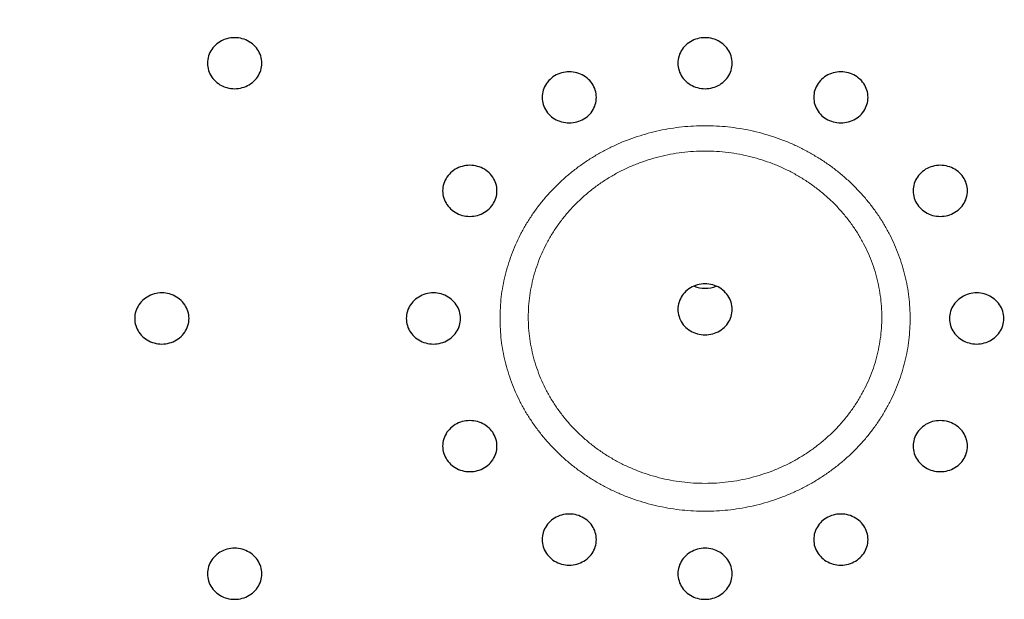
# Model space of a CAD drawing. Header units: millimetres. Extents: x 8 to 495, y 12 to 550.
# Tile 32 of 40: x 260 to 279, y 506 to 517. Entities that reach past the tile are written whole.
import ezdxf

# ---------------------------------------------------------------- set-up
doc = ezdxf.new("R2010")
doc.units = ezdxf.units.MM

msp = doc.modelspace()

# ---------------------------------------------------------------- linework, layer by layer
at = {"color": 7, "linetype": 'Continuous', "lineweight": 30, "flags": 128}
for points in [[(264.352, 516.523), (264.317, 516.522), (264.281, 516.519), (264.246, 516.513), (264.211, 516.504), (264.178, 516.494), (264.145, 516.481), (264.113, 516.466), (264.082, 516.449), (264.053, 516.43), (264.025, 516.409), (263.999, 516.386), (263.974, 516.361), (263.952, 516.335), (263.932, 516.308), (263.913, 516.279), (263.897, 516.249), (263.884, 516.218), (263.873, 516.186), (263.864, 516.153), (263.857, 516.12), (263.854, 516.087), (263.852, 516.054), (263.854, 516.02), (263.857, 515.987), (263.864, 515.954), (263.873, 515.921), (263.884, 515.889), (263.897, 515.858), (263.913, 515.828), (263.932, 515.799), (263.952, 515.772), (263.974, 515.746), (263.999, 515.721), (264.025, 515.698), (264.053, 515.677), (264.082, 515.658), (264.113, 515.641), (264.145, 515.626), (264.178, 515.613), (264.211, 515.603), (264.246, 515.594), (264.281, 515.588), (264.317, 515.585), (264.352, 515.584), (264.388, 515.585), (264.423, 515.588), (264.459, 515.594), (264.493, 515.603), (264.527, 515.613), (264.56, 515.626), (264.592, 515.641), (264.623, 515.658), (264.652, 515.677), (264.68, 515.698), (264.706, 515.721), (264.73, 515.746), (264.753, 515.772), (264.773, 515.799), (264.791, 515.828), (264.807, 515.858), (264.821, 515.889), (264.832, 515.921), (264.841, 515.954), (264.847, 515.987), (264.851, 516.02), (264.852, 516.054), (264.851, 516.087), (264.847, 516.12), (264.841, 516.153), (264.832, 516.186), (264.821, 516.218), (264.807, 516.249), (264.791, 516.279), (264.773, 516.308), (264.753, 516.335), (264.73, 516.361), (264.706, 516.386), (264.68, 516.409), (264.652, 516.43), (264.623, 516.449), (264.592, 516.466), (264.56, 516.481), (264.527, 516.494), (264.493, 516.504), (264.459, 516.513), (264.423, 516.519), (264.388, 516.522), (264.352, 516.523)], [(273.013, 516.523), (272.977, 516.522), (272.941, 516.519), (272.906, 516.513), (272.872, 516.504), (272.838, 516.494), (272.805, 516.481), (272.773, 516.466), (272.742, 516.449), (272.713, 516.43), (272.685, 516.409), (272.659, 516.386), (272.635, 516.361), (272.612, 516.335), (272.592, 516.308), (272.574, 516.279), (272.558, 516.249), (272.544, 516.218), (272.533, 516.186), (272.524, 516.153), (272.518, 516.12), (272.514, 516.087), (272.513, 516.054), (272.514, 516.02), (272.518, 515.987), (272.524, 515.954), (272.533, 515.921), (272.544, 515.889), (272.558, 515.858), (272.574, 515.828), (272.592, 515.799), (272.612, 515.772), (272.635, 515.746), (272.659, 515.721), (272.685, 515.698), (272.713, 515.677), (272.742, 515.658), (272.773, 515.641), (272.805, 515.626), (272.838, 515.613), (272.872, 515.603), (272.906, 515.594), (272.941, 515.588), (272.977, 515.585), (273.013, 515.584), (273.048, 515.585), (273.084, 515.588), (273.119, 515.594), (273.153, 515.603), (273.187, 515.613), (273.22, 515.626), (273.252, 515.641), (273.283, 515.658), (273.312, 515.677), (273.34, 515.698), (273.366, 515.721), (273.39, 515.746), (273.413, 515.772), (273.433, 515.799), (273.451, 515.828), (273.467, 515.858), (273.481, 515.889), (273.492, 515.921), (273.501, 515.954), (273.507, 515.987), (273.511, 516.02), (273.513, 516.054), (273.511, 516.087), (273.507, 516.12), (273.501, 516.153), (273.492, 516.186), (273.481, 516.218), (273.467, 516.249), (273.451, 516.279), (273.433, 516.308), (273.413, 516.335), (273.39, 516.361), (273.366, 516.386), (273.34, 516.409), (273.312, 516.43), (273.283, 516.449), (273.252, 516.466), (273.22, 516.481), (273.187, 516.494), (273.153, 516.504), (273.119, 516.513), (273.084, 516.519), (273.048, 516.522), (273.013, 516.523)], [(270.513, 515.894), (270.477, 515.893), (270.441, 515.889), (270.406, 515.883), (270.372, 515.875), (270.338, 515.864), (270.305, 515.851), (270.273, 515.836), (270.242, 515.819), (270.213, 515.8), (270.185, 515.779), (270.159, 515.756), (270.135, 515.732), (270.112, 515.706), (270.092, 515.678), (270.074, 515.649), (270.058, 515.619), (270.044, 515.588), (270.033, 515.556), (270.024, 515.524), (270.018, 515.491), (270.014, 515.458), (270.013, 515.424), (270.014, 515.391), (270.018, 515.357), (270.024, 515.324), (270.033, 515.292), (270.044, 515.26), (270.058, 515.229), (270.074, 515.199), (270.092, 515.17), (270.112, 515.142), (270.135, 515.116), (270.159, 515.092), (270.185, 515.069), (270.213, 515.048), (270.242, 515.029), (270.273, 515.012), (270.305, 514.997), (270.338, 514.984), (270.372, 514.973), (270.406, 514.965), (270.441, 514.959), (270.477, 514.955), (270.513, 514.954), (270.548, 514.955), (270.584, 514.959), (270.619, 514.965), (270.653, 514.973), (270.687, 514.984), (270.72, 514.997), (270.752, 515.012), (270.783, 515.029), (270.812, 515.048), (270.84, 515.069), (270.866, 515.092), (270.89, 515.116), (270.913, 515.142), (270.933, 515.17), (270.951, 515.199), (270.967, 515.229), (270.981, 515.26), (270.992, 515.292), (271.001, 515.324), (271.007, 515.357), (271.011, 515.391), (271.013, 515.424), (271.011, 515.458), (271.007, 515.491), (271.001, 515.524), (270.992, 515.556), (270.981, 515.588), (270.967, 515.619), (270.951, 515.649), (270.933, 515.678), (270.913, 515.706), (270.89, 515.732), (270.866, 515.756), (270.84, 515.779), (270.812, 515.8), (270.783, 515.819), (270.752, 515.836), (270.72, 515.851), (270.687, 515.864), (270.653, 515.875), (270.619, 515.883), (270.584, 515.889), (270.548, 515.893), (270.513, 515.894)], [(275.513, 515.894), (275.477, 515.893), (275.441, 515.889), (275.406, 515.883), (275.372, 515.875), (275.338, 515.864), (275.305, 515.851), (275.273, 515.836), (275.242, 515.819), (275.213, 515.8), (275.185, 515.779), (275.159, 515.756), (275.135, 515.732), (275.112, 515.706), (275.092, 515.678), (275.074, 515.649), (275.058, 515.619), (275.044, 515.588), (275.033, 515.556), (275.024, 515.524), (275.018, 515.491), (275.014, 515.458), (275.013, 515.424), (275.014, 515.391), (275.018, 515.357), (275.024, 515.324), (275.033, 515.292), (275.044, 515.26), (275.058, 515.229), (275.074, 515.199), (275.092, 515.17), (275.112, 515.142), (275.135, 515.116), (275.159, 515.092), (275.185, 515.069), (275.213, 515.048), (275.242, 515.029), (275.273, 515.012), (275.305, 514.997), (275.338, 514.984), (275.372, 514.973), (275.406, 514.965), (275.441, 514.959), (275.477, 514.955), (275.513, 514.954), (275.548, 514.955), (275.584, 514.959), (275.619, 514.965), (275.653, 514.973), (275.687, 514.984), (275.72, 514.997), (275.752, 515.012), (275.783, 515.029), (275.812, 515.048), (275.84, 515.069), (275.866, 515.092), (275.89, 515.116), (275.913, 515.142), (275.933, 515.17), (275.951, 515.199), (275.967, 515.229), (275.981, 515.26), (275.992, 515.292), (276.001, 515.324), (276.007, 515.357), (276.011, 515.391), (276.013, 515.424), (276.011, 515.458), (276.007, 515.491), (276.001, 515.524), (275.992, 515.556), (275.981, 515.588), (275.967, 515.619), (275.951, 515.649), (275.933, 515.678), (275.913, 515.706), (275.89, 515.732), (275.866, 515.756), (275.84, 515.779), (275.812, 515.8), (275.783, 515.819), (275.752, 515.836), (275.72, 515.851), (275.687, 515.864), (275.653, 515.875), (275.619, 515.883), (275.584, 515.889), (275.548, 515.893), (275.513, 515.894)], [(268.682, 514.174), (268.647, 514.173), (268.611, 514.169), (268.576, 514.163), (268.542, 514.155), (268.508, 514.144), (268.475, 514.132), (268.443, 514.117), (268.412, 514.1), (268.383, 514.08), (268.355, 514.059), (268.329, 514.037), (268.305, 514.012), (268.282, 513.986), (268.262, 513.958), (268.244, 513.929), (268.228, 513.899), (268.214, 513.868), (268.203, 513.837), (268.194, 513.804), (268.187, 513.771), (268.184, 513.738), (268.182, 513.704), (268.184, 513.671), (268.187, 513.637), (268.194, 513.604), (268.203, 513.572), (268.214, 513.54), (268.228, 513.509), (268.244, 513.479), (268.262, 513.45), (268.282, 513.423), (268.305, 513.397), (268.329, 513.372), (268.355, 513.349), (268.383, 513.328), (268.412, 513.309), (268.443, 513.292), (268.475, 513.277), (268.508, 513.264), (268.542, 513.253), (268.576, 513.245), (268.611, 513.239), (268.647, 513.236), (268.682, 513.234), (268.718, 513.236), (268.754, 513.239), (268.789, 513.245), (268.823, 513.253), (268.857, 513.264), (268.89, 513.277), (268.922, 513.292), (268.953, 513.309), (268.982, 513.328), (269.01, 513.349), (269.036, 513.372), (269.06, 513.397), (269.083, 513.423), (269.103, 513.45), (269.121, 513.479), (269.137, 513.509), (269.151, 513.54), (269.162, 513.572), (269.171, 513.604), (269.177, 513.637), (269.181, 513.671), (269.182, 513.704), (269.181, 513.738), (269.177, 513.771), (269.171, 513.804), (269.162, 513.837), (269.151, 513.868), (269.137, 513.899), (269.121, 513.929), (269.103, 513.958), (269.083, 513.986), (269.06, 514.012), (269.036, 514.037), (269.01, 514.059), (268.982, 514.08), (268.953, 514.1), (268.922, 514.117), (268.89, 514.132), (268.857, 514.144), (268.823, 514.155), (268.789, 514.163), (268.754, 514.169), (268.718, 514.173), (268.682, 514.174)], [(277.343, 514.174), (277.307, 514.173), (277.271, 514.169), (277.236, 514.163), (277.202, 514.155), (277.168, 514.144), (277.135, 514.132), (277.103, 514.117), (277.072, 514.1), (277.043, 514.08), (277.015, 514.059), (276.989, 514.037), (276.965, 514.012), (276.942, 513.986), (276.922, 513.958), (276.904, 513.929), (276.888, 513.899), (276.874, 513.868), (276.863, 513.837), (276.854, 513.804), (276.848, 513.771), (276.844, 513.738), (276.843, 513.704), (276.844, 513.671), (276.848, 513.637), (276.854, 513.604), (276.863, 513.572), (276.874, 513.54), (276.888, 513.509), (276.904, 513.479), (276.922, 513.45), (276.942, 513.423), (276.965, 513.397), (276.989, 513.372), (277.015, 513.349), (277.043, 513.328), (277.072, 513.309), (277.103, 513.292), (277.135, 513.277), (277.168, 513.264), (277.202, 513.253), (277.236, 513.245), (277.271, 513.239), (277.307, 513.236), (277.343, 513.234), (277.378, 513.236), (277.414, 513.239), (277.449, 513.245), (277.483, 513.253), (277.517, 513.264), (277.55, 513.277), (277.582, 513.292), (277.613, 513.309), (277.642, 513.328), (277.67, 513.349), (277.696, 513.372), (277.721, 513.397), (277.743, 513.423), (277.763, 513.45), (277.781, 513.479), (277.797, 513.509), (277.811, 513.54), (277.822, 513.572), (277.831, 513.604), (277.838, 513.637), (277.841, 513.671), (277.843, 513.704), (277.841, 513.738), (277.838, 513.771), (277.831, 513.804), (277.822, 513.837), (277.811, 513.868), (277.797, 513.899), (277.781, 513.929), (277.763, 513.958), (277.743, 513.986), (277.721, 514.012), (277.696, 514.037), (277.67, 514.059), (277.642, 514.08), (277.613, 514.1), (277.582, 514.117), (277.55, 514.132), (277.517, 514.144), (277.483, 514.155), (277.449, 514.163), (277.414, 514.169), (277.378, 514.173), (277.343, 514.174)], [(272.513, 511.523), (272.514, 511.489), (272.518, 511.456), (272.524, 511.423), (272.533, 511.39), (272.544, 511.358), (272.558, 511.327), (272.574, 511.297), (272.592, 511.269), (272.612, 511.241), (272.635, 511.215), (272.659, 511.19), (272.685, 511.168), (272.713, 511.146), (272.742, 511.127), (272.773, 511.11), (272.805, 511.095), (272.838, 511.082), (272.872, 511.072), (272.906, 511.064), (272.941, 511.058), (272.977, 511.054), (273.013, 511.053), (273.048, 511.054), (273.084, 511.058), (273.119, 511.064), (273.153, 511.072), (273.187, 511.082), (273.22, 511.095), (273.252, 511.11), (273.283, 511.127), (273.312, 511.146), (273.34, 511.168), (273.366, 511.19), (273.39, 511.215), (273.413, 511.241), (273.433, 511.269), (273.451, 511.297), (273.467, 511.327), (273.481, 511.358), (273.492, 511.39), (273.501, 511.423), (273.507, 511.456), (273.511, 511.489), (273.513, 511.523), (273.511, 511.556), (273.507, 511.589), (273.501, 511.623), (273.492, 511.655), (273.481, 511.687), (273.467, 511.718), (273.451, 511.748), (273.433, 511.777), (273.413, 511.804), (273.39, 511.83), (273.366, 511.855), (273.34, 511.878), (273.312, 511.899), (273.283, 511.918), (273.252, 511.935), (273.22, 511.95), (273.187, 511.963), (273.153, 511.973), (273.119, 511.982), (273.084, 511.988), (273.048, 511.991), (273.013, 511.992), (272.977, 511.991), (272.941, 511.988), (272.906, 511.982), (272.872, 511.973), (272.838, 511.963), (272.805, 511.95), (272.773, 511.935), (272.742, 511.918), (272.713, 511.899), (272.685, 511.878), (272.659, 511.855), (272.635, 511.83), (272.612, 511.804), (272.592, 511.777), (272.574, 511.748), (272.558, 511.718), (272.544, 511.687), (272.533, 511.655), (272.524, 511.623), (272.518, 511.589), (272.514, 511.556), (272.513, 511.523)], [(263.013, 511.825), (262.977, 511.824), (262.941, 511.82), (262.906, 511.814), (262.872, 511.806), (262.838, 511.795), (262.805, 511.782), (262.773, 511.767), (262.742, 511.75), (262.713, 511.731), (262.685, 511.71), (262.659, 511.687), (262.635, 511.663), (262.612, 511.637), (262.592, 511.609), (262.574, 511.58), (262.558, 511.55), (262.544, 511.519), (262.533, 511.487), (262.524, 511.455), (262.518, 511.422), (262.514, 511.389), (262.513, 511.355), (262.514, 511.322), (262.518, 511.288), (262.524, 511.255), (262.533, 511.223), (262.544, 511.191), (262.558, 511.16), (262.574, 511.13), (262.592, 511.101), (262.612, 511.073), (262.635, 511.047), (262.659, 511.023), (262.685, 511), (262.713, 510.979), (262.742, 510.96), (262.773, 510.943), (262.805, 510.928), (262.838, 510.915), (262.872, 510.904), (262.906, 510.896), (262.941, 510.89), (262.977, 510.886), (263.013, 510.885), (263.048, 510.886), (263.084, 510.89), (263.119, 510.896), (263.153, 510.904), (263.187, 510.915), (263.22, 510.928), (263.252, 510.943), (263.283, 510.96), (263.312, 510.979), (263.34, 511), (263.366, 511.023), (263.39, 511.047), (263.413, 511.073), (263.433, 511.101), (263.451, 511.13), (263.467, 511.16), (263.481, 511.191), (263.492, 511.223), (263.501, 511.255), (263.507, 511.288), (263.511, 511.322), (263.513, 511.355), (263.511, 511.389), (263.507, 511.422), (263.501, 511.455), (263.492, 511.487), (263.481, 511.519), (263.467, 511.55), (263.451, 511.58), (263.433, 511.609), (263.413, 511.637), (263.39, 511.663), (263.366, 511.687), (263.34, 511.71), (263.312, 511.731), (263.283, 511.75), (263.252, 511.767), (263.22, 511.782), (263.187, 511.795), (263.153, 511.806), (263.119, 511.814), (263.084, 511.82), (263.048, 511.824), (263.013, 511.825)], [(268.013, 511.825), (267.977, 511.824), (267.941, 511.82), (267.906, 511.814), (267.872, 511.806), (267.838, 511.795), (267.805, 511.782), (267.773, 511.767), (267.742, 511.75), (267.713, 511.731), (267.685, 511.71), (267.659, 511.687), (267.635, 511.663), (267.612, 511.637), (267.592, 511.609), (267.574, 511.58), (267.558, 511.55), (267.544, 511.519), (267.533, 511.487), (267.524, 511.455), (267.518, 511.422), (267.514, 511.389), (267.513, 511.355), (267.514, 511.322), (267.518, 511.288), (267.524, 511.255), (267.533, 511.223), (267.544, 511.191), (267.558, 511.16), (267.574, 511.13), (267.592, 511.101), (267.612, 511.073), (267.635, 511.047), (267.659, 511.023), (267.685, 511), (267.713, 510.979), (267.742, 510.96), (267.773, 510.943), (267.805, 510.928), (267.838, 510.915), (267.872, 510.904), (267.906, 510.896), (267.941, 510.89), (267.977, 510.886), (268.013, 510.885), (268.048, 510.886), (268.084, 510.89), (268.119, 510.896), (268.153, 510.904), (268.187, 510.915), (268.22, 510.928), (268.252, 510.943), (268.283, 510.96), (268.312, 510.979), (268.34, 511), (268.366, 511.023), (268.39, 511.047), (268.413, 511.073), (268.433, 511.101), (268.451, 511.13), (268.467, 511.16), (268.481, 511.191), (268.492, 511.223), (268.501, 511.255), (268.507, 511.288), (268.511, 511.322), (268.513, 511.355), (268.511, 511.389), (268.507, 511.422), (268.501, 511.455), (268.492, 511.487), (268.481, 511.519), (268.467, 511.55), (268.451, 511.58), (268.433, 511.609), (268.413, 511.637), (268.39, 511.663), (268.366, 511.687), (268.34, 511.71), (268.312, 511.731), (268.283, 511.75), (268.252, 511.767), (268.22, 511.782), (268.187, 511.795), (268.153, 511.806), (268.119, 511.814), (268.084, 511.82), (268.048, 511.824), (268.013, 511.825)], [(278.013, 511.825), (277.977, 511.824), (277.941, 511.82), (277.906, 511.814), (277.872, 511.806), (277.838, 511.795), (277.805, 511.782), (277.773, 511.767), (277.742, 511.75), (277.713, 511.731), (277.685, 511.71), (277.659, 511.687), (277.635, 511.663), (277.612, 511.637), (277.592, 511.609), (277.574, 511.58), (277.558, 511.55), (277.544, 511.519), (277.533, 511.487), (277.524, 511.455), (277.518, 511.422), (277.514, 511.389), (277.513, 511.355), (277.514, 511.322), (277.518, 511.288), (277.524, 511.255), (277.533, 511.223), (277.544, 511.191), (277.558, 511.16), (277.574, 511.13), (277.592, 511.101), (277.612, 511.073), (277.635, 511.047), (277.659, 511.023), (277.685, 511), (277.713, 510.979), (277.742, 510.96), (277.773, 510.943), (277.805, 510.928), (277.838, 510.915), (277.872, 510.904), (277.906, 510.896), (277.941, 510.89), (277.977, 510.886), (278.013, 510.885), (278.048, 510.886), (278.084, 510.89), (278.119, 510.896), (278.153, 510.904), (278.187, 510.915), (278.22, 510.928), (278.252, 510.943), (278.283, 510.96), (278.312, 510.979), (278.34, 511), (278.366, 511.023), (278.39, 511.047), (278.413, 511.073), (278.433, 511.101), (278.451, 511.13), (278.467, 511.16), (278.481, 511.191), (278.492, 511.223), (278.501, 511.255), (278.507, 511.288), (278.511, 511.322), (278.513, 511.355), (278.511, 511.389), (278.507, 511.422), (278.501, 511.455), (278.492, 511.487), (278.481, 511.519), (278.467, 511.55), (278.451, 511.58), (278.433, 511.609), (278.413, 511.637), (278.39, 511.663), (278.366, 511.687), (278.34, 511.71), (278.312, 511.731), (278.283, 511.75), (278.252, 511.767), (278.22, 511.782), (278.187, 511.795), (278.153, 511.806), (278.119, 511.814), (278.084, 511.82), (278.048, 511.824), (278.013, 511.825)], [(268.682, 509.476), (268.647, 509.474), (268.611, 509.471), (268.576, 509.465), (268.542, 509.457), (268.508, 509.446), (268.475, 509.433), (268.443, 509.418), (268.412, 509.401), (268.383, 509.382), (268.355, 509.361), (268.329, 509.338), (268.305, 509.313), (268.282, 509.287), (268.262, 509.26), (268.244, 509.231), (268.228, 509.201), (268.214, 509.17), (268.203, 509.138), (268.194, 509.106), (268.187, 509.073), (268.184, 509.039), (268.182, 509.006), (268.184, 508.972), (268.187, 508.939), (268.194, 508.906), (268.203, 508.873), (268.214, 508.842), (268.228, 508.811), (268.244, 508.781), (268.262, 508.752), (268.282, 508.724), (268.305, 508.698), (268.329, 508.674), (268.355, 508.651), (268.383, 508.63), (268.412, 508.611), (268.443, 508.593), (268.475, 508.578), (268.508, 508.566), (268.542, 508.555), (268.576, 508.547), (268.611, 508.541), (268.647, 508.537), (268.682, 508.536), (268.718, 508.537), (268.754, 508.541), (268.789, 508.547), (268.823, 508.555), (268.857, 508.566), (268.89, 508.578), (268.922, 508.593), (268.953, 508.611), (268.982, 508.63), (269.01, 508.651), (269.036, 508.674), (269.06, 508.698), (269.083, 508.724), (269.103, 508.752), (269.121, 508.781), (269.137, 508.811), (269.151, 508.842), (269.162, 508.873), (269.171, 508.906), (269.177, 508.939), (269.181, 508.972), (269.182, 509.006), (269.181, 509.039), (269.177, 509.073), (269.171, 509.106), (269.162, 509.138), (269.151, 509.17), (269.137, 509.201), (269.121, 509.231), (269.103, 509.26), (269.083, 509.287), (269.06, 509.313), (269.036, 509.338), (269.01, 509.361), (268.982, 509.382), (268.953, 509.401), (268.922, 509.418), (268.89, 509.433), (268.857, 509.446), (268.823, 509.457), (268.789, 509.465), (268.754, 509.471), (268.718, 509.474), (268.682, 509.476)], [(277.343, 509.476), (277.307, 509.474), (277.271, 509.471), (277.236, 509.465), (277.202, 509.457), (277.168, 509.446), (277.135, 509.433), (277.103, 509.418), (277.072, 509.401), (277.043, 509.382), (277.015, 509.361), (276.989, 509.338), (276.965, 509.313), (276.942, 509.287), (276.922, 509.26), (276.904, 509.231), (276.888, 509.201), (276.874, 509.17), (276.863, 509.138), (276.854, 509.106), (276.848, 509.073), (276.844, 509.039), (276.843, 509.006), (276.844, 508.972), (276.848, 508.939), (276.854, 508.906), (276.863, 508.873), (276.874, 508.842), (276.888, 508.811), (276.904, 508.781), (276.922, 508.752), (276.942, 508.724), (276.965, 508.698), (276.989, 508.674), (277.015, 508.651), (277.043, 508.63), (277.072, 508.611), (277.103, 508.593), (277.135, 508.578), (277.168, 508.566), (277.202, 508.555), (277.236, 508.547), (277.271, 508.541), (277.307, 508.537), (277.343, 508.536), (277.378, 508.537), (277.414, 508.541), (277.449, 508.547), (277.483, 508.555), (277.517, 508.566), (277.55, 508.578), (277.582, 508.593), (277.613, 508.611), (277.642, 508.63), (277.67, 508.651), (277.696, 508.674), (277.721, 508.698), (277.743, 508.724), (277.763, 508.752), (277.781, 508.781), (277.797, 508.811), (277.811, 508.842), (277.822, 508.873), (277.831, 508.906), (277.838, 508.939), (277.841, 508.972), (277.843, 509.006), (277.841, 509.039), (277.838, 509.073), (277.831, 509.106), (277.822, 509.138), (277.811, 509.17), (277.797, 509.201), (277.781, 509.231), (277.763, 509.26), (277.743, 509.287), (277.721, 509.313), (277.696, 509.338), (277.67, 509.361), (277.642, 509.382), (277.613, 509.401), (277.582, 509.418), (277.55, 509.433), (277.517, 509.446), (277.483, 509.457), (277.449, 509.465), (277.414, 509.471), (277.378, 509.474), (277.343, 509.476)], [(270.513, 507.756), (270.477, 507.755), (270.441, 507.751), (270.406, 507.745), (270.372, 507.737), (270.338, 507.726), (270.305, 507.713), (270.273, 507.698), (270.242, 507.681), (270.213, 507.662), (270.185, 507.641), (270.159, 507.618), (270.135, 507.594), (270.112, 507.568), (270.092, 507.54), (270.074, 507.511), (270.058, 507.481), (270.044, 507.45), (270.033, 507.418), (270.024, 507.386), (270.018, 507.353), (270.014, 507.32), (270.013, 507.286), (270.014, 507.253), (270.018, 507.219), (270.024, 507.186), (270.033, 507.154), (270.044, 507.122), (270.058, 507.091), (270.074, 507.061), (270.092, 507.032), (270.112, 507.004), (270.135, 506.978), (270.159, 506.954), (270.185, 506.931), (270.213, 506.91), (270.242, 506.891), (270.273, 506.874), (270.305, 506.859), (270.338, 506.846), (270.372, 506.835), (270.406, 506.827), (270.441, 506.821), (270.477, 506.817), (270.513, 506.816), (270.548, 506.817), (270.584, 506.821), (270.619, 506.827), (270.653, 506.835), (270.687, 506.846), (270.72, 506.859), (270.752, 506.874), (270.783, 506.891), (270.812, 506.91), (270.84, 506.931), (270.866, 506.954), (270.89, 506.978), (270.913, 507.004), (270.933, 507.032), (270.951, 507.061), (270.967, 507.091), (270.981, 507.122), (270.992, 507.154), (271.001, 507.186), (271.007, 507.219), (271.011, 507.253), (271.013, 507.286), (271.011, 507.32), (271.007, 507.353), (271.001, 507.386), (270.992, 507.418), (270.981, 507.45), (270.967, 507.481), (270.951, 507.511), (270.933, 507.54), (270.913, 507.568), (270.89, 507.594), (270.866, 507.618), (270.84, 507.641), (270.812, 507.662), (270.783, 507.681), (270.752, 507.698), (270.72, 507.713), (270.687, 507.726), (270.653, 507.737), (270.619, 507.745), (270.584, 507.751), (270.548, 507.755), (270.513, 507.756)], [(275.513, 507.756), (275.477, 507.755), (275.441, 507.751), (275.406, 507.745), (275.372, 507.737), (275.338, 507.726), (275.305, 507.713), (275.273, 507.698), (275.242, 507.681), (275.213, 507.662), (275.185, 507.641), (275.159, 507.618), (275.135, 507.594), (275.112, 507.568), (275.092, 507.54), (275.074, 507.511), (275.058, 507.481), (275.044, 507.45), (275.033, 507.418), (275.024, 507.386), (275.018, 507.353), (275.014, 507.32), (275.013, 507.286), (275.014, 507.253), (275.018, 507.219), (275.024, 507.186), (275.033, 507.154), (275.044, 507.122), (275.058, 507.091), (275.074, 507.061), (275.092, 507.032), (275.112, 507.004), (275.135, 506.978), (275.159, 506.954), (275.185, 506.931), (275.213, 506.91), (275.242, 506.891), (275.273, 506.874), (275.305, 506.859), (275.338, 506.846), (275.372, 506.835), (275.406, 506.827), (275.441, 506.821), (275.477, 506.817), (275.513, 506.816), (275.548, 506.817), (275.584, 506.821), (275.619, 506.827), (275.653, 506.835), (275.687, 506.846), (275.72, 506.859), (275.752, 506.874), (275.783, 506.891), (275.812, 506.91), (275.84, 506.931), (275.866, 506.954), (275.89, 506.978), (275.913, 507.004), (275.933, 507.032), (275.951, 507.061), (275.967, 507.091), (275.981, 507.122), (275.992, 507.154), (276.001, 507.186), (276.007, 507.219), (276.011, 507.253), (276.013, 507.286), (276.011, 507.32), (276.007, 507.353), (276.001, 507.386), (275.992, 507.418), (275.981, 507.45), (275.967, 507.481), (275.951, 507.511), (275.933, 507.54), (275.913, 507.568), (275.89, 507.594), (275.866, 507.618), (275.84, 507.641), (275.812, 507.662), (275.783, 507.681), (275.752, 507.698), (275.72, 507.713), (275.687, 507.726), (275.653, 507.737), (275.619, 507.745), (275.584, 507.751), (275.548, 507.755), (275.513, 507.756)], [(264.352, 507.126), (264.317, 507.125), (264.281, 507.122), (264.246, 507.116), (264.211, 507.107), (264.178, 507.097), (264.145, 507.084), (264.113, 507.069), (264.082, 507.052), (264.053, 507.033), (264.025, 507.012), (263.999, 506.989), (263.974, 506.964), (263.952, 506.938), (263.932, 506.911), (263.913, 506.882), (263.897, 506.852), (263.884, 506.821), (263.873, 506.789), (263.864, 506.756), (263.857, 506.723), (263.854, 506.69), (263.852, 506.657), (263.854, 506.623), (263.857, 506.59), (263.864, 506.557), (263.873, 506.524), (263.884, 506.492), (263.897, 506.461), (263.913, 506.431), (263.932, 506.403), (263.952, 506.375), (263.974, 506.349), (263.999, 506.324), (264.025, 506.301), (264.053, 506.28), (264.082, 506.261), (264.113, 506.244), (264.145, 506.229), (264.178, 506.216), (264.211, 506.206), (264.246, 506.197), (264.281, 506.192), (264.317, 506.188), (264.352, 506.187), (264.388, 506.188), (264.423, 506.192), (264.459, 506.197), (264.493, 506.206), (264.527, 506.216), (264.56, 506.229), (264.592, 506.244), (264.623, 506.261), (264.652, 506.28), (264.68, 506.301), (264.706, 506.324), (264.73, 506.349), (264.753, 506.375), (264.773, 506.403), (264.791, 506.431), (264.807, 506.461), (264.821, 506.492), (264.832, 506.524), (264.841, 506.557), (264.847, 506.59), (264.851, 506.623), (264.852, 506.657), (264.851, 506.69), (264.847, 506.723), (264.841, 506.756), (264.832, 506.789), (264.821, 506.821), (264.807, 506.852), (264.791, 506.882), (264.773, 506.911), (264.753, 506.938), (264.73, 506.964), (264.706, 506.989), (264.68, 507.012), (264.652, 507.033), (264.623, 507.052), (264.592, 507.069), (264.56, 507.084), (264.527, 507.097), (264.493, 507.107), (264.459, 507.116), (264.423, 507.122), (264.388, 507.125), (264.352, 507.126)], [(273.013, 507.126), (272.977, 507.125), (272.941, 507.122), (272.906, 507.116), (272.872, 507.107), (272.838, 507.097), (272.805, 507.084), (272.773, 507.069), (272.742, 507.052), (272.713, 507.033), (272.685, 507.012), (272.659, 506.989), (272.635, 506.964), (272.612, 506.938), (272.592, 506.911), (272.574, 506.882), (272.558, 506.852), (272.544, 506.821), (272.533, 506.789), (272.524, 506.756), (272.518, 506.723), (272.514, 506.69), (272.513, 506.657), (272.514, 506.623), (272.518, 506.59), (272.524, 506.557), (272.533, 506.524), (272.544, 506.492), (272.558, 506.461), (272.574, 506.431), (272.592, 506.403), (272.612, 506.375), (272.635, 506.349), (272.659, 506.324), (272.685, 506.301), (272.713, 506.28), (272.742, 506.261), (272.773, 506.244), (272.805, 506.229), (272.838, 506.216), (272.872, 506.206), (272.906, 506.197), (272.941, 506.192), (272.977, 506.188), (273.013, 506.187), (273.048, 506.188), (273.084, 506.192), (273.119, 506.197), (273.153, 506.206), (273.187, 506.216), (273.22, 506.229), (273.252, 506.244), (273.283, 506.261), (273.312, 506.28), (273.34, 506.301), (273.366, 506.324), (273.39, 506.349), (273.413, 506.375), (273.433, 506.403), (273.451, 506.431), (273.467, 506.461), (273.481, 506.492), (273.492, 506.524), (273.501, 506.557), (273.507, 506.59), (273.511, 506.623), (273.513, 506.657), (273.511, 506.69), (273.507, 506.723), (273.501, 506.756), (273.492, 506.789), (273.481, 506.821), (273.467, 506.852), (273.451, 506.882), (273.433, 506.911), (273.413, 506.938), (273.39, 506.964), (273.366, 506.989), (273.34, 507.012), (273.312, 507.033), (273.283, 507.052), (273.252, 507.069), (273.22, 507.084), (273.187, 507.097), (273.153, 507.107), (273.119, 507.116), (273.084, 507.122), (273.048, 507.125), (273.013, 507.126)]]:
    msp.add_lwpolyline(points, dxfattribs=at)
at = {"color": 7, "linetype": 'Continuous', "lineweight": 30}
msp.add_arc((273.013, 512.44), 0.529, 247.3921, 292.6079, dxfattribs=at)
msp.add_open_spline([(303.011, 514.265), (303.012, 514.348), (303.012, 514.594), (303.003, 515.001), (302.986, 515.486), (302.959, 515.964), (302.925, 516.436), (302.883, 516.9), (302.832, 517.363), (302.774, 517.825), (302.707, 518.288), (302.632, 518.75), (302.548, 519.213), (302.457, 519.674), (302.357, 520.133), (302.248, 520.595), (302.13, 521.06), (302.002, 521.526), (301.865, 521.991), (301.721, 522.454), (301.567, 522.915), (301.405, 523.374), (301.233, 523.833), (301.054, 524.288), (300.866, 524.74), (300.679, 525.168), (300.495, 525.571), (300.315, 525.949), (300.129, 526.326), (299.938, 526.699), (299.74, 527.07), (299.537, 527.438), (299.327, 527.804), (299.113, 528.166), (298.892, 528.526), (298.664, 528.885), (298.429, 529.243), (298.187, 529.6), (297.938, 529.955), (297.684, 530.305), (297.429, 530.647), (297.172, 530.979), (296.914, 531.303), (296.651, 531.624), (296.384, 531.941), (296.111, 532.255), (295.833, 532.566), (295.55, 532.873), (295.248, 533.191), (294.927, 533.519), (294.586, 533.857), (294.238, 534.189), (293.885, 534.516), (293.526, 534.837), (293.159, 535.154), (292.787, 535.466), (292.409, 535.773), (292.026, 536.073), (291.633, 536.37), (291.232, 536.663), (290.822, 536.952), (290.407, 537.235), (289.986, 537.511), (289.56, 537.781), (289.127, 538.045), (288.689, 538.302), (288.246, 538.552), (287.799, 538.795), (287.353, 539.028), (286.909, 539.25), (286.468, 539.462), (286.024, 539.668), (285.575, 539.866), (285.123, 540.058), (284.665, 540.243), (284.204, 540.422), (283.739, 540.593), (283.272, 540.757), (282.797, 540.915), (282.315, 541.067), (281.826, 541.213), (281.335, 541.351), (280.841, 541.48), (280.343, 541.602), (279.842, 541.717), (279.338, 541.823), (278.832, 541.922), (278.324, 542.012), (277.822, 542.092), (277.325, 542.164), (276.834, 542.227), (276.342, 542.283), (275.849, 542.331), (275.354, 542.371), (274.858, 542.404), (274.359, 542.429), (273.861, 542.446), (273.362, 542.455), (272.858, 542.457), (272.35, 542.45), (271.837, 542.435), (271.325, 542.412), (270.813, 542.381), (270.3, 542.342), (269.787, 542.294), (269.274, 542.237), (268.762, 542.173), (268.251, 542.1), (267.749, 542.02), (267.254, 541.933), (266.769, 541.84), (266.285, 541.739), (265.803, 541.631), (265.322, 541.515), (264.842, 541.391), (264.363, 541.26), (263.886, 541.121), (263.412, 540.975), (262.936, 540.819), (262.459, 540.655), (261.98, 540.482), (261.505, 540.301), (261.033, 540.112), (260.563, 539.915), (260.096, 539.71), (259.632, 539.498), (259.171, 539.277), (258.715, 539.05), (258.269, 538.818), (257.833, 538.582), (257.408, 538.343), (256.987, 538.098), (256.57, 537.846), (256.157, 537.587), (255.747, 537.321), (255.341, 537.048), (254.941, 536.768), (254.545, 536.483), (254.15, 536.188), (253.758, 535.885), (253.367, 535.572), (252.983, 535.254), (252.604, 534.929), (252.23, 534.597), (251.861, 534.259), (251.498, 533.913), (251.141, 533.562), (250.79, 533.205), (250.451, 532.848), (250.123, 532.49), (249.806, 532.132), (249.495, 531.769), (249.19, 531.402), (248.892, 531.029), (248.599, 530.651), (248.312, 530.267), (248.033, 529.879), (247.76, 529.486), (247.491, 529.086), (247.228, 528.677), (246.969, 528.261), (246.718, 527.84), (246.475, 527.416), (246.239, 526.987), (246.011, 526.552), (245.789, 526.114), (245.576, 525.671), (245.371, 525.225), (245.177, 524.783), (244.994, 524.343), (244.82, 523.907), (244.655, 523.468), (244.497, 523.026), (244.346, 522.581), (244.203, 522.133), (244.068, 521.682), (243.941, 521.229), (243.822, 520.773), (243.709, 520.312), (243.604, 519.845), (243.507, 519.371), (243.419, 518.896), (243.339, 518.42), (243.267, 517.942), (243.204, 517.461), (243.15, 516.978), (243.105, 516.494), (243.069, 516.01), (243.041, 515.532), (243.023, 515.06), (243.014, 514.64), (243.013, 514.375), (243.013, 514.265)], degree=3, knots=[0, 0, 0, 0, 0.002827, 0.008311, 0.013794, 0.019276, 0.024533, 0.029792, 0.03505, 0.040309, 0.045566, 0.05086, 0.056154, 0.06145, 0.066744, 0.072038, 0.077479, 0.082922, 0.088366, 0.093808, 0.09925, 0.104732, 0.110215, 0.115699, 0.121182, 0.126664, 0.131347, 0.136032, 0.140716, 0.145401, 0.150084, 0.154768, 0.159452, 0.164137, 0.168821, 0.173505, 0.178292, 0.18308, 0.187868, 0.192656, 0.197443, 0.202012, 0.20658, 0.211149, 0.215717, 0.220301, 0.224885, 0.229469, 0.234052, 0.239309, 0.244568, 0.249827, 0.255085, 0.260342, 0.265636, 0.270931, 0.276226, 0.28152, 0.286814, 0.292256, 0.297698, 0.303142, 0.308585, 0.314026, 0.319508, 0.324991, 0.330475, 0.335958, 0.34144, 0.346697, 0.351956, 0.357214, 0.362473, 0.36773, 0.373024, 0.378318, 0.383613, 0.388908, 0.394202, 0.399643, 0.405086, 0.41053, 0.415972, 0.421414, 0.426896, 0.432379, 0.437863, 0.443346, 0.448828, 0.454085, 0.459344, 0.464602, 0.469861, 0.475118, 0.480412, 0.485706, 0.491001, 0.496296, 0.50159, 0.507031, 0.512474, 0.517917, 0.52336, 0.528802, 0.534284, 0.539767, 0.545251, 0.550734, 0.556216, 0.561473, 0.566731, 0.57199, 0.577249, 0.582506, 0.587799, 0.593094, 0.598389, 0.603684, 0.608977, 0.614419, 0.619862, 0.625305, 0.630748, 0.63619, 0.641672, 0.647155, 0.652638, 0.658122, 0.663604, 0.668861, 0.674119, 0.679378, 0.684636, 0.689894, 0.695187, 0.700482, 0.705777, 0.711072, 0.716365, 0.721807, 0.72725, 0.732693, 0.738136, 0.743578, 0.74906, 0.754543, 0.760026, 0.765509, 0.770991, 0.776249, 0.781507, 0.786766, 0.792024, 0.797282, 0.802575, 0.80787, 0.813165, 0.81846, 0.823753, 0.829195, 0.834638, 0.840081, 0.845524, 0.850966, 0.856447, 0.861931, 0.867414, 0.872897, 0.878379, 0.883637, 0.888895, 0.894154, 0.899412, 0.904669, 0.909963, 0.915258, 0.920553, 0.925847, 0.931141, 0.936583, 0.942026, 0.947469, 0.952912, 0.958353, 0.963835, 0.969318, 0.974802, 0.980285, 0.985767, 0.991024, 0.996283, 1, 1, 1, 1], dxfattribs=at)
at = {"color": 8, "linetype": 'Continuous', "lineweight": 0}
msp.add_open_spline([(273.013, 507.808), (272.942, 507.809), (272.801, 507.811), (272.59, 507.828), (272.38, 507.856), (272.172, 507.895), (271.967, 507.945), (271.765, 508.005), (271.567, 508.076), (271.374, 508.157), (271.186, 508.249), (271.004, 508.35), (270.827, 508.461), (270.657, 508.58), (270.496, 508.709), (270.342, 508.845), (270.197, 508.99), (270.06, 509.142), (269.933, 509.301), (269.815, 509.467), (269.707, 509.639), (269.61, 509.815), (269.523, 509.997), (269.448, 510.182), (269.384, 510.372), (269.331, 510.565), (269.289, 510.761), (269.259, 510.958), (269.242, 511.156), (269.236, 511.355), (269.242, 511.554), (269.259, 511.752), (269.289, 511.949), (269.331, 512.145), (269.383, 512.338), (269.448, 512.527), (269.523, 512.713), (269.609, 512.895), (269.707, 513.071), (269.815, 513.243), (269.932, 513.409), (270.06, 513.568), (270.196, 513.72), (270.342, 513.865), (270.495, 514.001), (270.657, 514.129), (270.827, 514.249), (271.003, 514.36), (271.186, 514.461), (271.374, 514.553), (271.567, 514.634), (271.765, 514.705), (271.966, 514.765), (272.172, 514.815), (272.38, 514.854), (272.59, 514.882), (272.801, 514.899), (273.012, 514.904), (273.224, 514.899), (273.435, 514.882), (273.645, 514.854), (273.853, 514.815), (274.058, 514.765), (274.26, 514.705), (274.458, 514.634), (274.651, 514.553), (274.839, 514.462), (275.021, 514.36), (275.198, 514.249), (275.368, 514.13), (275.529, 514.001), (275.683, 513.865), (275.828, 513.72), (275.965, 513.568), (276.092, 513.409), (276.21, 513.243), (276.318, 513.072), (276.415, 512.895), (276.502, 512.713), (276.577, 512.528), (276.642, 512.338), (276.694, 512.145), (276.736, 511.949), (276.766, 511.752), (276.783, 511.554), (276.789, 511.355), (276.783, 511.156), (276.766, 510.958), (276.736, 510.761), (276.694, 510.565), (276.642, 510.372), (276.577, 510.183), (276.502, 509.997), (276.416, 509.816), (276.318, 509.639), (276.211, 509.467), (276.093, 509.301), (275.965, 509.142), (275.829, 508.99), (275.683, 508.846), (275.53, 508.709), (275.368, 508.581), (275.198, 508.461), (275.022, 508.35), (274.839, 508.249), (274.651, 508.157), (274.458, 508.076), (274.26, 508.005), (274.059, 507.945), (273.853, 507.895), (273.645, 507.856), (273.435, 507.828), (273.224, 507.811), (273.083, 507.809), (273.013, 507.808)], degree=3, knots=[0, 0, 0, 0, 0.008912, 0.017823, 0.026762, 0.03573, 0.04466, 0.053574, 0.0625, 0.071408, 0.080318, 0.089259, 0.09823, 0.10716, 0.116074, 0.125, 0.133908, 0.142818, 0.151759, 0.16073, 0.16966, 0.178574, 0.1875, 0.196408, 0.205318, 0.214259, 0.22323, 0.23216, 0.241074, 0.25, 0.258908, 0.267818, 0.276759, 0.28573, 0.29466, 0.303574, 0.3125, 0.321408, 0.330318, 0.339259, 0.34823, 0.35716, 0.366074, 0.375, 0.383908, 0.392818, 0.401759, 0.41073, 0.41966, 0.428574, 0.4375, 0.446408, 0.455318, 0.464259, 0.47323, 0.48216, 0.491074, 0.5, 0.508908, 0.517818, 0.526759, 0.53573, 0.54466, 0.553574, 0.5625, 0.571408, 0.580318, 0.589259, 0.59823, 0.60716, 0.616074, 0.625, 0.633908, 0.642818, 0.651759, 0.66073, 0.66966, 0.678574, 0.6875, 0.696408, 0.705318, 0.714259, 0.72323, 0.73216, 0.741074, 0.75, 0.758908, 0.767818, 0.776759, 0.78573, 0.79466, 0.803574, 0.8125, 0.821408, 0.830318, 0.839259, 0.84823, 0.85716, 0.866074, 0.875, 0.883908, 0.892818, 0.901759, 0.91073, 0.91966, 0.928574, 0.9375, 0.946408, 0.955318, 0.964259, 0.973233, 0.982165, 0.991078, 1, 1, 1, 1], dxfattribs=at)
msp.add_open_spline([(273.013, 508.321), (273.083, 508.322), (273.225, 508.324), (273.438, 508.345), (273.648, 508.377), (273.855, 508.423), (274.059, 508.481), (274.259, 508.551), (274.453, 508.634), (274.641, 508.728), (274.822, 508.834), (274.995, 508.951), (275.16, 509.078), (275.315, 509.215), (275.461, 509.361), (275.596, 509.516), (275.72, 509.678), (275.833, 509.849), (275.933, 510.025), (276.021, 510.208), (276.096, 510.395), (276.158, 510.587), (276.206, 510.782), (276.241, 510.979), (276.262, 511.178), (276.269, 511.379), (276.262, 511.579), (276.241, 511.778), (276.206, 511.976), (276.158, 512.171), (276.096, 512.362), (276.021, 512.55), (275.933, 512.732), (275.833, 512.909), (275.72, 513.079), (275.596, 513.242), (275.461, 513.396), (275.315, 513.542), (275.16, 513.679), (274.995, 513.806), (274.822, 513.923), (274.641, 514.029), (274.453, 514.123), (274.259, 514.206), (274.059, 514.276), (273.855, 514.335), (273.648, 514.38), (273.438, 514.413), (273.225, 514.432), (273.013, 514.439), (272.8, 514.432), (272.587, 514.413), (272.377, 514.38), (272.17, 514.335), (271.966, 514.276), (271.766, 514.206), (271.572, 514.123), (271.384, 514.029), (271.203, 513.923), (271.03, 513.806), (270.865, 513.679), (270.71, 513.542), (270.564, 513.396), (270.429, 513.242), (270.305, 513.079), (270.192, 512.909), (270.092, 512.732), (270.004, 512.55), (269.929, 512.362), (269.867, 512.171), (269.819, 511.976), (269.784, 511.778), (269.763, 511.579), (269.756, 511.379), (269.763, 511.178), (269.784, 510.979), (269.819, 510.782), (269.867, 510.587), (269.929, 510.395), (270.004, 510.208), (270.092, 510.025), (270.192, 509.849), (270.305, 509.678), (270.429, 509.516), (270.564, 509.361), (270.71, 509.215), (270.865, 509.078), (271.03, 508.951), (271.203, 508.834), (271.384, 508.728), (271.572, 508.634), (271.766, 508.551), (271.966, 508.481), (272.17, 508.423), (272.377, 508.377), (272.587, 508.345), (272.8, 508.324), (272.942, 508.322), (273.013, 508.321)], degree=3, dxfattribs=at)

doc.saveas('drawing.dxf')
